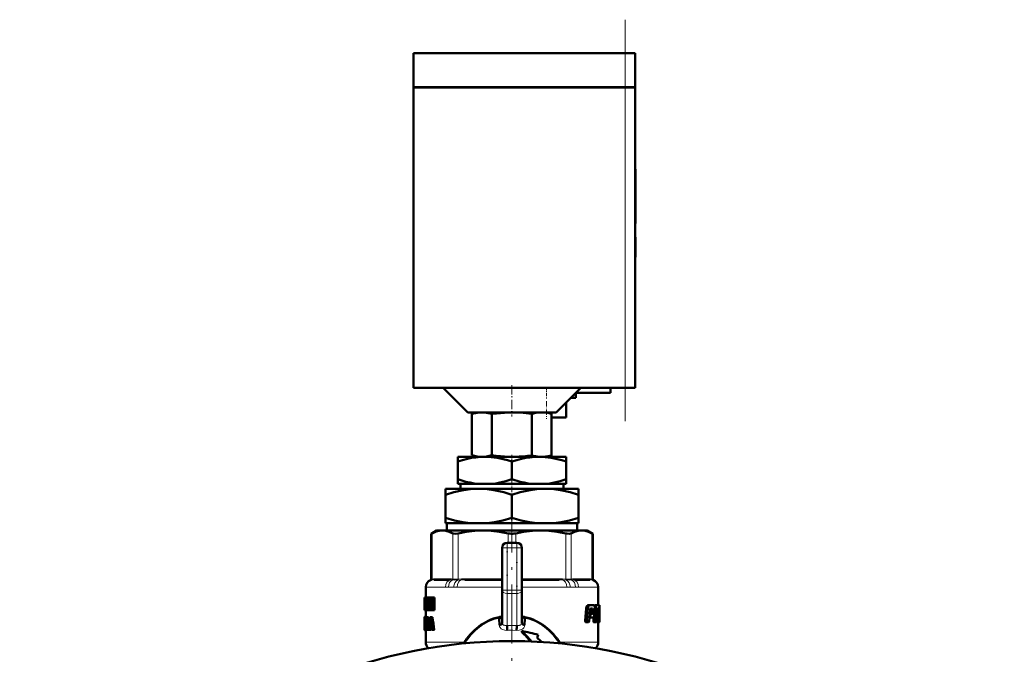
# Model space of a CAD drawing. Extents: x -1768 to 2122, y -1862 to 865.
# Tile 60 of 63: x 1892 to 2092, y -319 to -190. Entities that reach past the tile are written whole.
import ezdxf

# ---------------------------------------------------------------- set-up
doc = ezdxf.new("R2010")
doc.units = 0
doc.linetypes.add('DASHDOT', pattern=[18.5, 12, -3, 0.5, -3])

msp = doc.modelspace()

# ---------------------------------------------------------------- linework, layer by layer
at = {"color": 7, "linetype": 'DASHDOT', "lineweight": 18}
for p, q in [((2014.8, -271.47), (2014.8, -189.87)), ((1991.8, -286.12), (1991.8, -546.12))]:
    msp.add_line(p, q, dxfattribs=at)
at = {"color": 7, "lineweight": 50}
for p, q in [((1971.8, -196.67), (2014.8, -196.67)), ((1971.8, -203.57), (1971.8, -196.67)), ((2016.8, -196.67), (2014.8, -196.67)), ((2016.8, -203.57), (2016.8, -196.67)), ((1971.8, -203.57), (2014.8, -203.57)), ((1971.8, -203.67), (2014.8, -203.67)), ((1971.8, -203.67), (1971.8, -264.67)), ((1971.9, -203.67), (1971.9, -203.57)), ((2016.8, -203.57), (2014.8, -203.57)), ((2014.8, -203.67), (2016.22, -203.67)), ((2016.22, -203.67), (2016.8, -203.67)), ((2016.7, -203.67), (2016.7, -203.57)), ((2016.8, -264.67), (2016.8, -203.67)), ((2016.8, -220.23), (2016.9, -220.23)), ((2016.8, -221.75), (2016.9, -221.75)), ((2016.9, -220.23), (2016.9, -221.75)), ((2016.9, -221.71), (2016.9, -222.71)), ((2016.9, -227.7), (2016.9, -221.75)), ((2016.9, -222.71), (2016.9, -223.7)), ((2016.9, -223.7), (2016.9, -225.71)), ((2016.9, -225.71), (2016.9, -226.34)), ((2016.9, -226.34), (2016.9, -231.28)), ((2016.9, -230.92), (2016.9, -227.7)), ((2016.8, -230.92), (2016.9, -230.92)), ((2016.8, -231.28), (2016.9, -231.28)), ((2016.8, -234.03), (2016.9, -234.03)), ((2016.8, -234.04), (2016.9, -234.04)), ((2016.8, -234.12), (2016.9, -234.12)), ((2016.9, -234.04), (2016.9, -234.03)), ((2016.9, -234.19), (2016.9, -234.04)), ((2016.9, -234.12), (2016.9, -238.01)), ((2016.8, -238.01), (2016.9, -238.01)), ((2016.8, -238.13), (2016.9, -238.13)), ((2016.9, -238.13), (2016.9, -238.01)), ((1971.8, -264.67), (2014.8, -264.67)), ((1982.8, -269.67), (1977.8, -264.67)), ((2005.8, -264.67), (2000.8, -269.67)), ((2011.8, -265.67), (2004.8, -265.67)), ((2004.8, -266.67), (2004.8, -265.67)), ((2011.8, -264.67), (2011.8, -265.67)), ((2016.22, -264.67), (2014.8, -264.67)), ((2016.8, -264.67), (2016.22, -264.67)), ((2002.8, -270.67), (2002.8, -267.67)), ((2003.8, -266.67), (2004.8, -266.67)), ((1982.8, -269.67), (2000.8, -269.67)), ((1984.8, -269.67), (1983.67, -269.98)), ((1983.67, -269.98), (1983.67, -278.38)), ((1987.71, -269.97), (1987.71, -278.38)), ((1995.8, -269.96), (1995.8, -278.4)), ((1998.8, -269.67), (1999.84, -269.95)), ((1999.84, -269.95), (1999.84, -278.4)), ((1999.84, -270.67), (2002.8, -270.67)), ((1980.8, -278.67), (1980.8, -279.66)), ((1986.3, -278.67), (1980.8, -278.67)), ((1980.8, -283.25), (1980.8, -279.66)), ((1984.78, -278.67), (1983.67, -278.38)), ((1984.78, -278.67), (1991.18, -278.67)), ((1997.3, -278.67), (1986.3, -278.67)), ((1992.42, -278.67), (1991.18, -278.67)), ((1991.8, -283.25), (1991.8, -279.66)), ((1992.42, -278.67), (1997.34, -278.67)), ((2002.8, -278.67), (1997.3, -278.67)), ((1998.32, -278.67), (1997.34, -278.67)), ((1998.32, -278.67), (1998.83, -278.67)), ((1998.83, -278.67), (1999.84, -278.4)), ((2002.8, -278.67), (2002.8, -279.66)), ((2002.8, -283.25), (2002.8, -279.66)), ((1980.8, -284.17), (1980.8, -283.25)), ((2002.8, -283.25), (2002.8, -284.17)), ((1978.3, -286.38), (1978.3, -285.17)), ((1985.05, -285.17), (1978.3, -285.17)), ((1984.95, -284.17), (1980.8, -284.17)), ((1981.33, -285.17), (1981.33, -284.17)), ((1984.95, -284.17), (1987.65, -284.17)), ((1998.55, -285.17), (1985.05, -285.17)), ((1995.95, -284.17), (1987.65, -284.17)), ((1995.95, -284.17), (1998.65, -284.17)), ((2005.3, -285.17), (1998.55, -285.17)), ((2002.8, -284.17), (1998.65, -284.17)), ((2002.28, -284.17), (2002.28, -285.17)), ((2005.3, -285.17), (2005.3, -286.38)), ((1978.3, -291.05), (1978.3, -286.38)), ((1991.8, -291.05), (1991.8, -286.38)), ((2005.3, -291.05), (2005.3, -286.38)), ((1978.3, -292.17), (1978.3, -291.05)), ((2005.3, -291.05), (2005.3, -292.17)), ((1976.5, -293.67), (1975.41, -294.31)), ((1976.5, -293.67), (1977.67, -293.67)), ((1977.67, -293.67), (1985.95, -293.67)), ((1983.4, -292.17), (1978.3, -292.17)), ((1978.58, -292.17), (1978.58, -293.67)), ((1983.4, -292.17), (1986.71, -292.17)), ((1985.95, -293.67), (1997.66, -293.67)), ((1996.9, -292.17), (1986.71, -292.17)), ((1996.9, -292.17), (2000.21, -292.17)), ((1997.66, -293.67), (2005.94, -293.67)), ((2005.3, -292.17), (2000.21, -292.17)), ((2005.02, -293.67), (2005.02, -292.17)), ((2005.94, -293.67), (2007.1, -293.67)), ((2007.1, -293.67), (2008.2, -294.31)), ((1975.56, -294.23), (1975.41, -294.31)), ((1975.41, -303.53), (1975.41, -294.31)), ((2008.2, -294.31), (2008.05, -294.23)), ((2008.2, -303.53), (2008.2, -294.31)), ((1989.8, -305.76), (1989.8, -297.17)), ((1990.8, -296.17), (1992.8, -296.17)), ((1993.8, -297.17), (1993.8, -305.76)), ((1979, -303.67), (1975.96, -303.67)), ((1989.54, -303.67), (1982.2, -303.67)), ((2001.4, -303.67), (1994.07, -303.67)), ((2007.64, -303.67), (2004.6, -303.67)), ((1974.3, -305.12), (1974.3, -307.28)), ((1989.8, -312.4), (1989.8, -305.76)), ((1993.8, -312.4), (1993.8, -305.76)), ((2009.3, -305.12), (2009.3, -308.83)), ((1974.02, -307.28), (1974, -307.42)), ((1974, -307.42), (1974, -308.5)), ((1974.02, -307.28), (1974.03, -307.28)), ((1974.03, -307.28), (1974.17, -307.28)), ((1974.03, -309.86), (1974.03, -307.28)), ((1974.07, -307.75), (1974.07, -308.33)), ((1974.07, -307.75), (1974.17, -307.75)), ((1974.48, -307.28), (1974.17, -307.28)), ((1974.17, -307.28), (1974.17, -307.75)), ((1974.48, -307.75), (1974.17, -307.75)), ((1974.38, -307.75), (1974.38, -308.33)), ((1974.48, -307.28), (1974.48, -307.75)), ((1974.49, -307.28), (1974.74, -307.28)), ((1974.49, -307.73), (1974.49, -307.28)), ((1974.49, -307.73), (1974.54, -307.73)), ((1974.54, -309.41), (1974.54, -307.73)), ((1974.68, -307.73), (1974.68, -309.41)), ((1974.68, -307.73), (1974.74, -307.73)), ((1974.74, -307.28), (1974.87, -307.28)), ((1974.74, -307.28), (1974.74, -307.73)), ((1974.74, -307.73), (1974.87, -307.73)), ((1974.87, -307.28), (1975.07, -307.28)), ((1974.87, -309.86), (1974.87, -307.28)), ((1975.07, -307.28), (1975.39, -307.28)), ((1975.39, -307.28), (1975.48, -307.68)), ((1975.48, -307.28), (1975.69, -307.28)), ((1975.48, -308.71), (1975.48, -307.28)), ((1975.69, -307.28), (1976.03, -307.28)), ((1975.69, -307.28), (1975.69, -309.86)), ((1976.03, -307.28), (1976.03, -309.86)), ((1974, -308.5), (1974, -308.55)), ((1974, -308.55), (1974, -308.61)), ((1974, -308.61), (1974, -309.68)), ((1974, -309.5), (1974, -309.68)), ((1974, -309.5), (1974.03, -309.5)), ((1974.01, -308.54), (1974.03, -308.54)), ((1974.02, -309.86), (1974.03, -309.86)), ((1974.03, -309.86), (1974.18, -309.86)), ((1974.07, -308.33), (1974.17, -308.33)), ((1974.07, -308.8), (1974.07, -309.39)), ((1974.07, -308.8), (1974.17, -308.8)), ((1974.07, -309.39), (1974.18, -309.39)), ((1974.47, -308.33), (1974.17, -308.33)), ((1974.17, -308.33), (1974.17, -308.8)), ((1974.47, -308.8), (1974.17, -308.8)), ((1974.49, -309.39), (1974.18, -309.39)), ((1974.18, -309.39), (1974.18, -309.86)), ((1974.49, -309.86), (1974.18, -309.86)), ((1974.3, -309.86), (1974.3, -311.22)), ((1974.38, -308.8), (1974.38, -309.39)), ((1974.47, -308.33), (1974.47, -308.8)), ((1974.49, -309.39), (1974.49, -309.86)), ((1974.49, -309.41), (1974.54, -309.41)), ((1974.49, -309.86), (1974.49, -309.41)), ((1974.49, -309.86), (1974.74, -309.86)), ((1974.68, -309.41), (1974.74, -309.41)), ((1974.74, -309.41), (1974.87, -309.41)), ((1974.74, -309.41), (1974.74, -309.86)), ((1974.74, -309.86), (1974.87, -309.86)), ((1974.87, -309.86), (1975.04, -309.86)), ((1975.04, -308.03), (1975.04, -308.03)), ((1975.04, -308.44), (1975.04, -309.86)), ((1975.04, -309.86), (1975.36, -309.86)), ((1975.36, -309.46), (1975.36, -309.86)), ((1975.43, -308.85), (1975.48, -309.06)), ((1975.46, -309.86), (1975.69, -309.86)), ((1975.48, -309.06), (1975.48, -309.06)), ((1975.69, -309.86), (1976.03, -309.86)), ((2006.88, -309.52), (2006.66, -311.95)), ((2006.92, -309.25), (2007.27, -309.25)), ((2007, -309.03), (2007.34, -309.03)), ((2007.22, -309.52), (2007.01, -311.95)), ((2007.11, -308.88), (2007.45, -308.88)), ((2007.22, -308.83), (2007.56, -308.83)), ((2007.47, -312.07), (2007.67, -309.75)), ((2007.56, -308.83), (2008.43, -308.83)), ((2007.71, -309.59), (2007.78, -309.52)), ((2007.78, -309.52), (2008.13, -309.52)), ((2007.8, -309.52), (2007.86, -309.59)), ((2007.87, -309.75), (2007.81, -310.44)), ((2007.86, -309.59), (2008.18, -309.59)), ((2007.87, -309.75), (2008.19, -309.75)), ((2008.13, -309.52), (2008.18, -309.59)), ((2008.19, -309.75), (2008.14, -310.44)), ((2008.53, -310.67), (2008.61, -309.52)), ((2008.6, -308.83), (2008.54, -308.94)), ((2008.58, -309.04), (2008.84, -309.04)), ((2008.6, -308.83), (2008.91, -308.83)), ((2008.91, -308.83), (2009.49, -308.83)), ((2009.1, -309.98), (2009.39, -309.98)), ((2009.11, -309.75), (2009.39, -309.75)), ((2009.13, -309.59), (2009.39, -309.59)), ((2009.17, -309.52), (2009.36, -309.52)), ((2009.3, -308.83), (2009.6, -308.83)), ((2009.3, -308.83), (2009.51, -308.83)), ((2009.36, -309.52), (2009.39, -309.59)), ((2009.39, -309.75), (2009.39, -309.98)), ((2009.52, -308.88), (2009.49, -308.83)), ((2009.54, -309.04), (2009.6, -309.04)), ((2009.54, -310.04), (2009.55, -309.52)), ((2009.6, -308.83), (2009.6, -308.83)), ((2009.6, -308.83), (2009.6, -312.16)), ((1974.01, -311.25), (1974, -311.32)), ((1974, -311.32), (1974, -311.86)), ((1974, -311.32), (1974.05, -311.32)), ((1974, -311.86), (1974.02, -311.86)), ((1974.01, -311.25), (1974.07, -311.25)), ((1974.02, -311.22), (1974.3, -311.22)), ((1974.07, -311.75), (1974.06, -311.83)), ((1974.06, -311.83), (1974.06, -311.94)), ((1974.06, -311.83), (1974.17, -311.83)), ((1974.06, -311.94), (1974.06, -312.06)), ((1974.06, -311.94), (1974.36, -311.94)), ((1974.07, -311.75), (1974.15, -311.75)), ((1974.08, -311.7), (1974.12, -311.7)), ((1974.1, -311.22), (1974.4, -311.22)), ((1974.15, -311.78), (1974.13, -311.72)), ((1974.14, -311.25), (1974.44, -311.25)), ((1974.17, -311.86), (1974.15, -311.78)), ((1974.17, -311.32), (1974.17, -311.86)), ((1974.17, -311.32), (1974.33, -311.32)), ((1974.17, -311.86), (1974.37, -311.86)), ((1974.33, -311.27), (1974.55, -311.27)), ((1974.33, -311.72), (1974.33, -311.27)), ((1974.33, -311.72), (1974.37, -311.72)), ((1974.36, -311.86), (1974.36, -311.94)), ((1974.36, -311.94), (1974.37, -312.06)), ((1974.37, -313.4), (1974.37, -311.72)), ((1974.44, -311.25), (1974.45, -311.27)), ((1974.5, -311.72), (1974.5, -313.4)), ((1974.5, -311.72), (1974.55, -311.72)), ((1974.55, -311.27), (1974.86, -311.27)), ((1974.55, -311.27), (1974.55, -311.72)), ((1974.55, -311.72), (1974.86, -311.72)), ((1974.8, -311.72), (1974.8, -313.4)), ((1974.86, -311.27), (1974.86, -311.72)), ((1975.1, -311.27), (1975.34, -311.27)), ((1975.1, -312.83), (1975.19, -311.95)), ((1975.19, -311.95), (1975.23, -311.95)), ((1975.21, -311.73), (1975.22, -311.73)), ((1975.23, -311.96), (1975.33, -312.83)), ((1975.67, -311.27), (1975.34, -311.27)), ((1989.17, -311.24), (1989.22, -311.43)), ((1989.23, -312.88), (1989.22, -311.43)), ((1989.8, -311.7), (1989.8, -311.7)), ((1993.8, -311.7), (1993.8, -311.7)), ((1994.39, -311.43), (1994.35, -311.42)), ((1994.39, -311.43), (1994.37, -312.88)), ((1994.39, -311.43), (1994.44, -311.24)), ((2006.66, -311.95), (2007.01, -311.95)), ((2007.53, -311.36), (2007.75, -311.36)), ((2007.56, -311.03), (2007.65, -311.03)), ((2007.57, -310.89), (2007.66, -310.89)), ((2007.59, -310.67), (2007.76, -310.67)), ((2007.66, -310.89), (2007.65, -311.03)), ((2007.77, -310.61), (2007.7, -310.67)), ((2007.75, -311.36), (2008.24, -311.36)), ((2007.76, -310.67), (2008.03, -310.67)), ((2007.77, -310.61), (2008.1, -310.61)), ((2007.81, -310.44), (2008.14, -310.44)), ((2008.1, -310.61), (2008.03, -310.67)), ((2008.38, -311.24), (2008.34, -311.95)), ((2008.34, -311.95), (2008.65, -311.95)), ((2009.04, -311.13), (2009.01, -311.95)), ((2009.01, -311.95), (2009.31, -311.95)), ((2009.04, -311.12), (2009.04, -311.13)), ((2009.04, -311.13), (2009.34, -311.13)), ((2009.05, -310.9), (2009.18, -310.9)), ((2009.05, -310.97), (2009.34, -310.97)), ((2009.07, -310.57), (2009.13, -310.57)), ((2009.08, -310.43), (2009.13, -310.43)), ((2009.09, -310.15), (2009.37, -310.15)), ((2009.09, -310.21), (2009.19, -310.21)), ((2009.13, -310.43), (2009.13, -310.57)), ((2009.18, -310.9), (2009.31, -310.9)), ((2009.19, -310.21), (2009.34, -310.21)), ((2009.31, -310.9), (2009.34, -310.97)), ((2009.34, -311.13), (2009.31, -311.95)), ((2009.49, -312.07), (2009.51, -311.07)), ((2009.49, -311.95), (2009.56, -311.95)), ((2009.51, -310.5), (2009.52, -310.33)), ((2009.51, -310.78), (2009.51, -310.62)), ((1974.01, -312.47), (1974, -312.64)), ((1974, -312.64), (1974, -312.85)), ((1974, -312.64), (1974.05, -312.64)), ((1974, -312.85), (1974, -313.12)), ((1974, -312.85), (1974.08, -312.85)), ((1974, -313.12), (1974, -313.49)), ((1974, -313.12), (1974.11, -313.12)), ((1974, -313.49), (1974.01, -313.72)), ((1974, -313.49), (1974.02, -313.49)), ((1974.02, -312.24), (1974.01, -312.34)), ((1974.01, -312.34), (1974.01, -312.47)), ((1974.01, -312.34), (1974.03, -312.34)), ((1974.01, -312.47), (1974.03, -312.47)), ((1974.01, -313.72), (1974.02, -313.72)), ((1974.01, -313.85), (1974.03, -313.89)), ((1974.01, -313.85), (1974.04, -313.85)), ((1974.03, -312.22), (1974.02, -312.24)), ((1974.02, -313.75), (1974.02, -313.17)), ((1974.02, -313.17), (1974.11, -313.17)), ((1974.03, -313.89), (1974.07, -313.89)), ((1974.04, -313.37), (1974.1, -313.37)), ((1974.06, -312.06), (1974.07, -312.15)), ((1974.06, -312.06), (1974.37, -312.06)), ((1974.08, -312.83), (1974.06, -312.74)), ((1974.07, -312.15), (1974.09, -312.24)), ((1974.07, -312.15), (1974.37, -312.15)), ((1974.07, -313.89), (1974.37, -313.89)), ((1974.1, -312.93), (1974.08, -312.83)), ((1974.09, -312.24), (1974.11, -312.34)), ((1974.09, -312.24), (1974.37, -312.24)), ((1974.11, -313.04), (1974.1, -312.93)), ((1974.1, -313.36), (1974.11, -313.28)), ((1974.11, -312.34), (1974.14, -312.47)), ((1974.11, -312.34), (1974.37, -312.34)), ((1974.11, -313.28), (1974.11, -313.18)), ((1974.11, -313.85), (1974.41, -313.85)), ((1974.14, -312.47), (1974.37, -312.47)), ((1974.15, -313.72), (1974.33, -313.72)), ((1974.16, -312.64), (1974.37, -312.64)), ((1974.18, -312.85), (1974.37, -312.85)), ((1974.18, -313.49), (1974.33, -313.49)), ((1974.19, -313.12), (1974.37, -313.12)), ((1974.3, -313.89), (1974.3, -316.34)), ((1974.33, -313.4), (1974.37, -313.4)), ((1974.33, -313.85), (1974.33, -313.4)), ((1974.33, -313.85), (1974.55, -313.85)), ((1974.37, -312.06), (1974.37, -312.15)), ((1974.42, -313.85), (1974.41, -313.85)), ((1974.5, -313.4), (1974.55, -313.4)), ((1974.55, -313.4), (1974.86, -313.4)), ((1974.55, -313.4), (1974.55, -313.85)), ((1974.55, -313.85), (1974.81, -313.85)), ((1974.81, -313.85), (1975, -313.85)), ((1974.86, -313.4), (1974.86, -313.41)), ((1975.06, -313.28), (1975, -313.85)), ((1975.32, -313.85), (1975, -313.85)), ((1975.06, -313.28), (1975.38, -313.28)), ((1975.1, -312.83), (1975.33, -312.83)), ((1975.38, -313.28), (1975.32, -313.85)), ((1975.45, -313.85), (1975.38, -313.28)), ((1975.45, -313.85), (1975.7, -313.85)), ((1976.03, -313.85), (1975.7, -313.85)), ((2006.76, -312.29), (2007.11, -312.29)), ((2007.11, -312.29), (2007.37, -312.29)), ((2008.42, -312.29), (2008.73, -312.29)), ((2008.73, -312.29), (2008.92, -312.29)), ((2009.05, -312.29), (2009.36, -312.29)), ((2009.3, -312.29), (2009.3, -316.34)), ((2009.36, -312.29), (2009.46, -312.29)), ((2009.46, -312.29), (2009.58, -312.29)), ((2009.58, -312.29), (2009.6, -312.29)), ((2009.6, -312.29), (2009.6, -312.16)), ((1993.79, -314.07), (1993.78, -314.07)), ((1993.78, -314.07), (1993.83, -314.33)), ((1996.91, -315.47), (1997.15, -314.84)), ((1996.63, -316.18), (1996.61, -316.24)), ((1996.63, -316.18), (1996.71, -316.24))]:
    msp.add_line(p, q, dxfattribs=at)
at = {"color": 7, "lineweight": 18}
for p, q in [((2014.8, -203.57), (2014.8, -196.67)), ((2014.8, -203.67), (2014.8, -203.57)), ((2014.8, -203.67), (2014.8, -264.67)), ((1975.56, -294.23), (1975.56, -303.51)), ((1979.78, -303.51), (1979.78, -294.23)), ((1980.86, -294.23), (1980.86, -303.51)), ((1991.04, -296.17), (1991.04, -294.23)), ((1992.57, -294.23), (1992.57, -296.17)), ((2002.75, -303.51), (2002.75, -294.23)), ((2003.83, -294.23), (2003.83, -303.51)), ((2008.05, -303.51), (2008.05, -294.23)), ((1989.8, -297.17), (1990.8, -297.17)), ((1990.8, -296.17), (1990.8, -297.17)), ((1990.8, -297.17), (1990.8, -305.76)), ((1992.8, -297.17), (1990.8, -297.17)), ((1992.8, -296.17), (1992.8, -297.17)), ((1992.8, -305.76), (1992.8, -297.17)), ((1992.8, -297.17), (1993.8, -297.17)), ((1975.41, -303.71), (1975.28, -303.72)), ((1975.41, -303.53), (1975.54, -303.52)), ((1975.43, -303.71), (1975.41, -303.71)), ((1975.69, -303.68), (1975.43, -303.71)), ((1975.54, -303.52), (1975.56, -303.51)), ((1975.56, -303.51), (1975.85, -303.49)), ((1976.15, -303.47), (1979.19, -303.47)), ((1979.64, -303.71), (1979.32, -303.68)), ((1979.48, -303.49), (1979.78, -303.51)), ((1979.66, -303.71), (1979.64, -303.71)), ((1979.78, -303.51), (1979.8, -303.52)), ((1980.81, -303.71), (1980.75, -303.71)), ((1980.81, -303.52), (1980.86, -303.51)), ((1981.51, -303.68), (1980.81, -303.71)), ((1980.86, -303.51), (1981.57, -303.49)), ((1982.28, -303.47), (1989.61, -303.47)), ((1989.8, -303.67), (1989.54, -303.67)), ((1989.61, -303.47), (1989.8, -303.47)), ((1993.8, -303.47), (1993.99, -303.47)), ((1994.07, -303.67), (1993.8, -303.67)), ((1993.99, -303.47), (2001.32, -303.47)), ((2002.04, -303.49), (2002.75, -303.51)), ((2002.8, -303.71), (2002.1, -303.68)), ((2002.75, -303.51), (2002.8, -303.52)), ((2002.85, -303.71), (2002.8, -303.71)), ((2003.81, -303.52), (2003.83, -303.51)), ((2003.83, -303.51), (2004.12, -303.49)), ((2003.97, -303.71), (2003.94, -303.71)), ((2004.29, -303.68), (2003.97, -303.71)), ((2004.42, -303.47), (2007.46, -303.47)), ((2007.75, -303.49), (2008.05, -303.51)), ((2008.18, -303.71), (2007.91, -303.68)), ((2008.05, -303.51), (2008.07, -303.52)), ((2008.07, -303.52), (2008.2, -303.53)), ((2008.2, -303.71), (2008.18, -303.71)), ((2008.33, -303.72), (2008.2, -303.71)), ((1974.32, -305.15), (1974.3, -305.12)), ((1974.38, -305.17), (1978.3, -305.17)), ((1979.95, -305.15), (1978.93, -305.15)), ((1980.67, -305.17), (1989.8, -305.17)), ((1989.8, -305.76), (1990.8, -305.76)), ((1990.8, -305.76), (1992.8, -305.76)), ((1990.8, -305.76), (1990.8, -306.47)), ((1992.8, -305.76), (1992.8, -306.47)), ((1992.8, -305.76), (1993.8, -305.76)), ((1993.8, -305.17), (2002.94, -305.17)), ((2004.68, -305.15), (2003.66, -305.15)), ((2005.3, -305.17), (2009.22, -305.17)), ((2009.3, -305.12), (2009.29, -305.15)), ((1990.8, -312.95), (1990.8, -306.47)), ((1992.8, -306.47), (1990.8, -306.47)), ((1992.8, -306.47), (1992.8, -312.95)), ((1975.43, -308.85), (1975.48, -308.85)), ((1990.8, -312.95), (1991.8, -312.93)), ((1992.3, -312.94), (1992.8, -312.95)), ((1974.3, -316.34), (1982.18, -316.34)), ((2001.43, -316.34), (2009.3, -316.34))]:
    msp.add_line(p, q, dxfattribs=at)
at = {"color": 7, "linetype": 'DASHDOT', "lineweight": 18, "ltscale": 0.002997}
msp.add_line((2016.79, -226.34), (2016.91, -226.34), dxfattribs=at)
at = {"color": 7, "linetype": 'DASHDOT', "lineweight": 18, "ltscale": 0.159087}
msp.add_line((1991.8, -264.14), (1991.8, -270.51), dxfattribs=at)
at = {"color": 7, "linetype": 'DASHDOT', "lineweight": 18, "ltscale": 0.060014}
msp.add_line((1998.8, -264.47), (1998.8, -266.87), dxfattribs=at)
at = {"color": 7, "linetype": 'DASHDOT', "lineweight": 18, "ltscale": 0.090027}
msp.add_line((1998.8, -267.37), (1998.8, -270.97), dxfattribs=at)
at = {"color": 7, "linetype": 'DASHDOT', "lineweight": 18, "ltscale": 0.036911}
msp.add_line((1991.8, -278.31), (1991.8, -279.79), dxfattribs=at)
at = {"color": 7, "linetype": 'DASHDOT', "lineweight": 18, "ltscale": 0.094163}
msp.add_line((1991.8, -282.94), (1991.8, -286.71), dxfattribs=at)
at = {"color": 7, "linetype": 'DASHDOT', "lineweight": 18, "ltscale": 0.153835}
msp.add_line((1991.8, -296.69), (1991.8, -290.53), dxfattribs=at)
at = {"color": 7, "linetype": 'DASHDOT', "lineweight": 18, "ltscale": 0.059998}
for p, q in [((1990.6, -297.17), (1993, -297.17)), ((1990.6, -305.76), (1993, -305.76))]:
    msp.add_line(p, q, dxfattribs=at)
at = {"color": 7, "linetype": 'DASHDOT', "lineweight": 18, "ltscale": 0.257574}
msp.add_line((1990.8, -306.62), (1990.8, -296.31), dxfattribs=at)
at = {"color": 7, "linetype": 'DASHDOT', "lineweight": 18, "ltscale": 0.257589}
msp.add_line((1992.8, -296.31), (1992.8, -306.62), dxfattribs=at)
at = {"color": 7, "lineweight": 50}
for points in [[(1987.71, -269.97), (1986.63, -269.75), (1985.7, -269.68), (1984.76, -269.75), (1983.67, -269.98)], [(1991.8, -269.67), (1990.3, -269.72), (1988.65, -269.85), (1987.71, -269.97)], [(1995.8, -269.96), (1994.06, -269.77), (1992.53, -269.68), (1991.8, -269.67)], [(1986.3, -278.67), (1985.38, -278.7), (1984.45, -278.79), (1983.6, -278.92), (1982.75, -279.1), (1981.77, -279.36), (1980.8, -279.66)], [(1983.67, -278.38), (1984.76, -278.6), (1985.7, -278.67), (1986.63, -278.6), (1987.71, -278.38)], [(1991.8, -279.66), (1990.9, -279.37), (1989.99, -279.13), (1988.78, -278.88), (1987.55, -278.73), (1986.3, -278.67)], [(1997.3, -278.67), (1996.38, -278.7), (1995.45, -278.79), (1994.6, -278.92), (1993.75, -279.1), (1992.77, -279.36), (1991.8, -279.66)], [(2002.8, -279.66), (2001.9, -279.37), (2000.99, -279.13), (1999.78, -278.88), (1998.55, -278.73), (1997.3, -278.67)], [(1980.8, -283.25), (1982.45, -283.74), (1983.28, -283.92), (1984.12, -284.07), (1984.95, -284.17)], [(1987.65, -284.17), (1988.5, -284.07), (1989.34, -283.92), (1990.58, -283.63), (1991.8, -283.25)], [(1991.8, -283.25), (1993.45, -283.74), (1994.28, -283.92), (1995.12, -284.07), (1995.95, -284.17)], [(1998.65, -284.17), (1999.5, -284.07), (2000.34, -283.92), (2001.58, -283.63), (2002.8, -283.25)], [(1985.05, -285.17), (1984.2, -285.19), (1983.34, -285.26), (1981.64, -285.5), (1979.96, -285.88), (1978.3, -286.38)], [(1991.8, -286.38), (1990.14, -285.88), (1988.46, -285.5), (1986.77, -285.26), (1985.91, -285.19), (1985.05, -285.17)], [(1998.55, -285.17), (1997.7, -285.19), (1996.84, -285.26), (1995.14, -285.5), (1993.46, -285.88), (1991.8, -286.38)], [(2005.3, -286.38), (2003.64, -285.88), (2001.96, -285.5), (2000.27, -285.26), (1999.41, -285.19), (1998.55, -285.17)], [(1978.3, -291.05), (1980.15, -291.59), (1981.83, -291.96), (1983.4, -292.17)], [(1986.71, -292.17), (1988.28, -291.96), (1989.95, -291.59), (1991.8, -291.05)], [(1991.8, -291.05), (1993.65, -291.59), (1995.33, -291.96), (1996.9, -292.17)], [(2000.21, -292.17), (2001.78, -291.96), (2003.45, -291.59), (2005.3, -291.05)], [(1977.67, -293.67), (1977.03, -293.72), (1976.4, -293.88), (1975.98, -294.03), (1975.56, -294.23)], [(1979.78, -294.23), (1979.04, -293.91), (1978.35, -293.73), (1977.67, -293.67)], [(1985.95, -293.67), (1984.23, -293.74), (1982.46, -293.94), (1980.86, -294.23)], [(1991.04, -294.23), (1989.27, -293.91), (1987.59, -293.73), (1985.95, -293.67)], [(1997.66, -293.67), (1995.94, -293.74), (1994.17, -293.94), (1992.57, -294.23)], [(2002.75, -294.23), (2000.98, -293.91), (1999.3, -293.73), (1997.66, -293.67)], [(2005.94, -293.67), (2005.23, -293.74), (2004.49, -293.94), (2003.83, -294.23)], [(2008.05, -294.23), (2007.35, -293.93), (2006.64, -293.74), (2005.94, -293.67)], [(1980.86, -294.23), (1980.32, -294.3), (1979.92, -294.28), (1979.78, -294.23)], [(2003.83, -294.23), (2003.68, -294.28), (2003.5, -294.3), (2003.03, -294.28), (2002.75, -294.23)], [(1974, -309.68), (1974.01, -309.81), (1974.02, -309.86)], [(2008.91, -308.83), (2008.87, -308.89), (2008.84, -309.04)], [(2009.11, -309.73), (2009.13, -309.59), (2009.17, -309.52)], [(1974.06, -311.27), (1974.08, -311.23), (1974.1, -311.22)], [(1989.22, -311.43), (1989.46, -311.39), (1989.59, -311.41), (1989.69, -311.47), (1989.77, -311.57), (1989.8, -311.7)], [(2006.66, -311.95), (2006.67, -312.13), (2006.7, -312.24), (2006.72, -312.27), (2006.76, -312.29)], [(2007.01, -311.95), (2007.02, -312.13), (2007.05, -312.24), (2007.07, -312.27), (2007.11, -312.29)], [(2007.65, -311.03), (2007.66, -311.21), (2007.68, -311.29), (2007.71, -311.34), (2007.75, -311.36)], [(2007.76, -310.67), (2007.69, -310.74), (2007.66, -310.89)], [(2008.34, -311.95), (2008.34, -312.09), (2008.38, -312.25), (2008.39, -312.27), (2008.42, -312.29)], [(2008.65, -311.95), (2008.66, -312.09), (2008.69, -312.25), (2008.71, -312.27), (2008.73, -312.29)], [(2009.01, -311.95), (2009.02, -312.23), (2009.05, -312.29)], [(2009.19, -310.21), (2009.15, -310.27), (2009.13, -310.43)], [(2009.13, -310.57), (2009.14, -310.84), (2009.16, -310.88), (2009.18, -310.9)], [(2009.31, -311.95), (2009.31, -312.05), (2009.33, -312.25), (2009.35, -312.28), (2009.36, -312.29)], [(2009.37, -310.15), (2009.36, -310.19), (2009.35, -310.2), (2009.34, -310.21)], [(2009.56, -311.95), (2009.57, -312.25), (2009.58, -312.28), (2009.58, -312.29)], [(1974.04, -313.37), (1974.05, -313.42), (1974.07, -313.44)], [(1989.23, -312.88), (1989.41, -312.84), (1989.57, -312.76), (1989.7, -312.66), (1989.78, -312.53), (1989.8, -312.41)], [(1994.37, -312.88), (1994.2, -312.84), (1994.04, -312.76), (1993.91, -312.66), (1993.83, -312.53), (1993.8, -312.41)], [(2007.37, -312.29), (2007.44, -312.22), (2007.47, -312.07)], [(2008.92, -312.29), (2008.96, -312.23), (2008.99, -312.07)], [(2009.46, -312.29), (2009.49, -312.11), (2009.49, -312.07)]]:
    msp.add_lwpolyline(points, dxfattribs=at)
at = {"color": 7, "lineweight": 18}
for points in [[(1979.8, -303.52), (1980.31, -303.53), (1980.81, -303.52)], [(2002.8, -303.52), (2003.5, -303.53), (2003.81, -303.52)], [(1990.86, -313.94), (1990.36, -313.92), (1989.9, -313.78), (1989.62, -313.61), (1989.4, -313.39), (1989.28, -313.15), (1989.23, -312.88)], [(1992.75, -313.94), (1991.99, -313.92), (1991.24, -313.92), (1990.86, -313.94)], [(1994.37, -312.88), (1994.32, -313.16), (1994.19, -313.41), (1993.97, -313.62), (1993.7, -313.78), (1993.24, -313.92), (1992.75, -313.94)]]:
    msp.add_lwpolyline(points, dxfattribs=at)
at = {"color": 7, "lineweight": 50}
msp.add_circle((1991.8, -416.12), 100, dxfattribs=at)
for centre, radius, start, end in [((1997.99, -277.75), 8.1, 93.8646, 105.7504), ((1997.67, -277.72), 8.07, 74.3961, 86.1527), ((1992.05, -247.49), 31.19, 262.0055, 268.4072), ((1991.57, -247.7), 30.99, 271.5777, 277.8431), ((1998.02, -270.47), 8.24, 254.3235, 265.2431), ((1997.64, -270.5), 8.2, 274.7406, 285.5314), ((1991.79, -290.58), 3.73, 258.3238, 270.1707), ((1991.81, -290.58), 3.73, 269.8321, 281.6725), ((1990.8, -297.17), 1, 90, 180), ((1992.8, -297.17), 1, 0, 90), ((1975.8, -305.12), 1.5, 110.5177, 180), ((1975.21, -303.53), 0.2, 290.5165, 359.9999), ((2008.4, -303.53), 0.2, 180.0001, 249.4835), ((2007.8, -305.12), 1.5, 359.9834, 69.4823), ((1914.44, -308.56), 59.58, 0.0165, 1.0927), ((2026.85, -296.21), 52.95, 192.0714, 193.8139), ((1918.49, -308.51), 55.53, 358.9821, 359.9746), ((1961.72, -308.38), 13.33, 359.7204, 1.5136), ((1979.45, -307.25), 4.48, 190.0104, 192.7994), ((2026.37, -297.13), 52.48, 192.226, 194.0417), ((1982.84, -308.78), 7.36, 179.4536, 182.2095), ((2008.41, -309.64), 1.54, 165.5109, 175.6995), ((2008.05, -309.54), 1.17, 154.2079, 165.6194), ((2007.51, -309.28), 0.571, 135.6429, 154.0272), ((2007.23, -308.99), 0.163, 93.6909, 138.2675), ((2008.81, -309.64), 1.59, 165.9006, 175.7281), ((2008.42, -309.54), 1.19, 154.7161, 165.9308), ((2007.86, -309.28), 0.572, 136.3208, 154.5448), ((2007.57, -308.99), 0.158, 93.9134, 139.1034), ((2008.17, -309.79), 0.507, 156.3492, 175.5227), ((2007.44, -309.69), 0.434, 352.6684, 14.6166), ((2007.76, -309.69), 0.434, 352.6684, 14.6166), ((2008.42, -308.94), 0.107, 28.887, 85.6361), ((2008.13, -309.14), 0.462, 12.8652, 32.9613), ((2007.39, -309.33), 1.23, 3.537, 13.8801), ((2006.55, -309.38), 2.06, 356.2323, 3.7222), ((1493.87, -277.03), 515.97, 356.1195, 356.4432), ((1579.15, -287.49), 430.53, 356.7272, 357.0393), ((2008.3, -309.95), 1.09, 349.7197, 358.4317), ((2008.44, -309.69), 0.955, 356.6451, 6.5567), ((2008.43, -309.1), 1.1, 3.3767, 11.1055), ((2005.47, -309.31), 4.08, 0.8723, 3.9467), ((2001.84, -309.38), 7.7, 358.9898, 0.9957), ((1681.98, -306.8), 327.62, 359.0986, 359.6074), ((2012.83, -309.01), 3.23, 176.7474, 180.536), ((1974.03, -311.24), 0.0248, 125.531, 190.0323), ((1986.51, -311.96), 12.49, 178.5631, 180.1555), ((1984.59, -312.04), 10.57, 179.7427, 182.127), ((1977.88, -311.72), 3.85, 175.2413, 178.8012), ((1974.73, -311.45), 0.687, 164.8283, 176.5088), ((1974.32, -311.78), 0.248, 160.8825, 173.4865), ((1974.11, -311.7), 0.0244, 106.4853, 170.0826), ((1974.09, -311.27), 0.0529, 31.7651, 83.5666), ((1974.1, -311.7), 0.0251, 33.1999, 78.8476), ((1974, -311.78), 0.149, 21.8787, 36.5135), ((1973.9, -311.41), 0.287, 17.5379, 34.226), ((1974.39, -311.27), 0.053, 31.7591, 83.5615), ((2130.05, -330.08), 156.09, 173.0783, 174.0305), ((1972.44, -311.65), 2.77, 353.6796, 358.3431), ((1978.35, -311.64), 3.13, 181.6147, 185.8624), ((2145.76, -289.04), 171.86, 187.4325, 188.3), ((2141.44, -289.21), 167.24, 187.5802, 188.472), ((1991.8, -322.17), 11.25, 103.5334, 150.3176), ((1991.87, -322.5), 11.58, 100.2895, 103.4877), ((1991.73, -322.5), 11.58, 76.512, 79.7106), ((1994.13, -311.7), 0.322, 156.4258, 178.4255), ((1994.09, -311.7), 0.287, 126.1882, 155.079), ((1994.14, -311.77), 0.38, 96.3363, 125.445), ((1991.8, -322.17), 11.25, 29.682, 76.4663), ((2007.28, -310.41), 0.531, 337.5997, 355.9584), ((2007.61, -310.41), 0.532, 337.6203, 355.9573), ((2008.23, -311.23), 0.137, 274.5225, 323.8495), ((2007.93, -310.97), 0.537, 320.2641, 338.6513), ((2007.24, -310.69), 1.28, 338.1164, 348.3983), ((2006.66, -310.55), 1.88, 347.9871, 356.3113), ((2008.46, -311.08), 0.888, 356.4864, 7.0833), ((2010.21, -310.57), 0.702, 174.3847, 184.2446), ((2003.59, -310.93), 5.93, 358.6427, 1.4527), ((2003.16, -309.91), 6.38, 356.2144, 358.8262), ((1975.17, -313.72), 1.16, 180.1643, 186.6208), ((1975.77, -313.1), 1.75, 182.2701, 188.7385), ((1974.53, -313.72), 0.506, 183.4115, 195.8529), ((1976.29, -312.37), 2.26, 181.5448, 189.4062), ((1974.09, -313.85), 0.0432, 186.0627, 252.1001), ((1974.06, -313.41), 0.0258, 289.8212, 350.8077), ((1974.05, -313.84), 0.0592, 289.816, 345.1357), ((1973.82, -313.32), 0.283, 340.5543, 352.0053), ((1972.34, -313.17), 1.77, 359.7531, 4.1264), ((1973.61, -313.64), 0.548, 336.9994, 351.2589), ((1971.87, -312.92), 2.31, 7.0684, 11.2147), ((1971.99, -313.34), 2.19, 349.9853, 356.2651), ((1971.13, -313.01), 3.06, 2.9639, 6.9168), ((1969.06, -313.11), 5.13, 359.805, 2.8778), ((1969.24, -313.15), 4.95, 356.1295, 0.3342), ((1974.35, -313.84), 0.059, 289.7611, 345.1868), ((1980.21, -314.05), 10.65, 0.6083, 5.9289), ((2003.39, -314.05), 10.65, 174.0711, 179.3917), ((1981.99, -327.04), 17.53, 38.1792, 47.7166), ((1982.58, -370.31), 57.35, 75.2881, 78.7368), ((1982.18, -326.96), 17.18, 38.7783, 47.3037), ((1990.49, -323.43), 10.23, 44.175, 51.1419), ((1976.3, -316.34), 2, 180, 218.5183), ((2007.3, -316.34), 2, 321.478, 360)]:
    msp.add_arc(centre, radius, start, end, dxfattribs=at)
at = {"color": 7, "lineweight": 18}
for centre, radius, start, end in [((1975.82, -305.15), 1.5, 105.9772, 179.784), ((1975.34, -303.52), 0.196, 289.2011, 2.0769), ((1975.36, -303.52), 0.195, 288.8448, 2.6072), ((1975.66, -303.5), 0.192, 279.6889, 3.0559), ((1975.95, -306.63), 2.96, 89.7465, 95.0069), ((1976.14, -306.6), 3.13, 89.7592, 95.1871), ((1979.02, -307.69), 4.02, 85.7024, 90.1944), ((1979.2, -306.6), 3.13, 84.8129, 90.2408), ((1979.28, -303.49), 0.199, 279.7602, 1.0432), ((1979.57, -303.52), 0.202, 288.6376, 0.5069), ((1979.6, -303.52), 0.202, 289.9883, 0.854), ((1980.18, -281.72), 21.99, 268.6539, 271.4886), ((1982.17, -323.33), 19.65, 89.9051, 91.9429), ((1982.25, -321.65), 18.18, 89.8986, 92.1508), ((2001.36, -321.65), 18.18, 87.8492, 90.1014), ((2001.43, -323.33), 19.65, 88.0571, 90.0949), ((2003.42, -281.71), 22, 268.5123, 271.3456), ((2004.01, -303.52), 0.202, 179.146, 250.0117), ((2004.03, -303.52), 0.202, 179.4931, 251.3624), ((2004.41, -306.6), 3.13, 89.7592, 95.1871), ((2004.32, -303.49), 0.199, 178.9568, 260.2398), ((2004.59, -307.69), 4.02, 89.8056, 94.2976), ((2007.47, -306.6), 3.13, 84.8129, 90.2408), ((2007.65, -306.63), 2.96, 84.9931, 90.2535), ((2007.95, -303.5), 0.192, 176.9441, 260.3111), ((2008.24, -303.52), 0.195, 177.3928, 251.1552), ((2008.26, -303.52), 0.196, 177.9231, 250.7989), ((2007.79, -305.15), 1.5, 0.216, 74.0228), ((1974.37, -305.1), 0.073, 220.243, 277.8347), ((1978.32, -298.02), 7.15, 269.8403, 274.8785), ((1980.63, -296.23), 8.94, 265.6487, 270.2682), ((2002.98, -296.24), 8.93, 269.7295, 274.3536), ((2005.28, -298.02), 7.16, 265.1242, 270.157), ((2009.23, -305.1), 0.0729, 262.143, 319.7781), ((1991.8, -322.17), 11.04, 103.5334, 149.5633), ((1994.16, -311.98), 0.588, 71.5745, 96.1847), ((1991.8, -322.17), 11.04, 30.4363, 76.4664), ((1990.27, -312.41), 0.472, 179.4074, 212.8002), ((1990.34, -312.35), 0.563, 214.2454, 243.5991), ((1990.49, -312.09), 0.858, 242.6509, 253.4953), ((1990.57, -311.81), 1.15, 253.3736, 262.1989), ((1990.63, -311.32), 1.64, 262.413, 275.9389), ((1991.74, -327.58), 14.65, 87.7959, 89.7516), ((1992.97, -311.33), 1.64, 264.0327, 277.6176), ((1993.03, -311.81), 1.15, 277.7999, 286.6272), ((1993.12, -312.09), 0.858, 286.5016, 297.3521), ((1993.26, -312.35), 0.563, 296.4023, 325.7524), ((1993.33, -312.41), 0.472, 327.2015, 0.5923), ((1991.8, -322.17), 6.21, 76.5634, 103.4363)]:
    msp.add_arc(centre, radius, start, end, dxfattribs=at)
for centre, major_axis, ratio, start_param, end_param in [((1975.88, -305.17), (0, -1.5), 0.995414, 3.264935, 4.712389), ((1975.96, -303.47), (0, 0.2), 0.92388, 3.141593, 4.712389), ((1979.46, -305.17), (0, -1.5), 0.771505, 3.264935, 4.712389), ((1980.03, -305.15), (0.14, -1.49), 0.734075, 3.351169, 4.642046), ((1979, -303.47), (0, 0.2), 0.92388, 3.141593, 4.712389), ((1980.96, -305.15), (-0.13, -1.49), 0.675962, 3.481187, 4.772063), ((1981.62, -305.17), (0, -1.5), 0.636223, 3.264935, 4.712389), ((1980.72, -303.52), (0.007, -0.2), 0.408466, 0.272287, 1.557437), ((1980.78, -303.51), (0.008, -0.2), 0.382405, 0.255495, 1.554996), ((1981.49, -303.49), (0.008, -0.2), 0.382432, 0.102908, 1.555785), ((1982.2, -303.47), (0, 0.2), 0.382683, 3.141593, 4.712389), ((1989.54, -303.47), (0, 0.2), 0.382683, 3.141593, 4.712389), ((1994.07, -303.47), (0, 0.2), 0.382683, 1.570796, 3.141593), ((2001.4, -303.47), (0, 0.2), 0.382683, 1.570796, 3.141593), ((2002.12, -303.49), (-0.008, -0.2), 0.382432, 4.727401, 6.180277), ((2001.98, -305.17), (0, 1.5), 0.636223, 4.712389, 6.159843), ((2002.82, -303.51), (-0.008, -0.2), 0.382405, 4.728189, 6.02769), ((2002.88, -303.52), (-0.007, -0.2), 0.408466, 4.725748, 6.010898), ((2002.64, -305.15), (0.13, -1.49), 0.675962, 1.511122, 2.801999), ((2003.57, -305.15), (-0.14, -1.49), 0.734075, 1.64114, 2.932016), ((2004.15, -305.17), (0, 1.5), 0.771505, 4.712389, 6.159843), ((2004.6, -303.47), (0, -0.2), 0.92388, 4.712389, 6.283185), ((2007.64, -303.47), (0, -0.2), 0.92388, 4.712389, 6.283185), ((2007.73, -305.17), (0, 1.5), 0.995414, 4.712389, 6.159843), ((1990.8, -305.76), (-1, 0), 0.707107, 0, 1.570796), ((1992.8, -305.76), (-1, 0), 0.707107, 1.570796, 3.141593)]:
    msp.add_ellipse(centre, major_axis=major_axis, ratio=ratio, start_param=start_param, end_param=end_param, dxfattribs=at)

doc.saveas('drawing.dxf')
